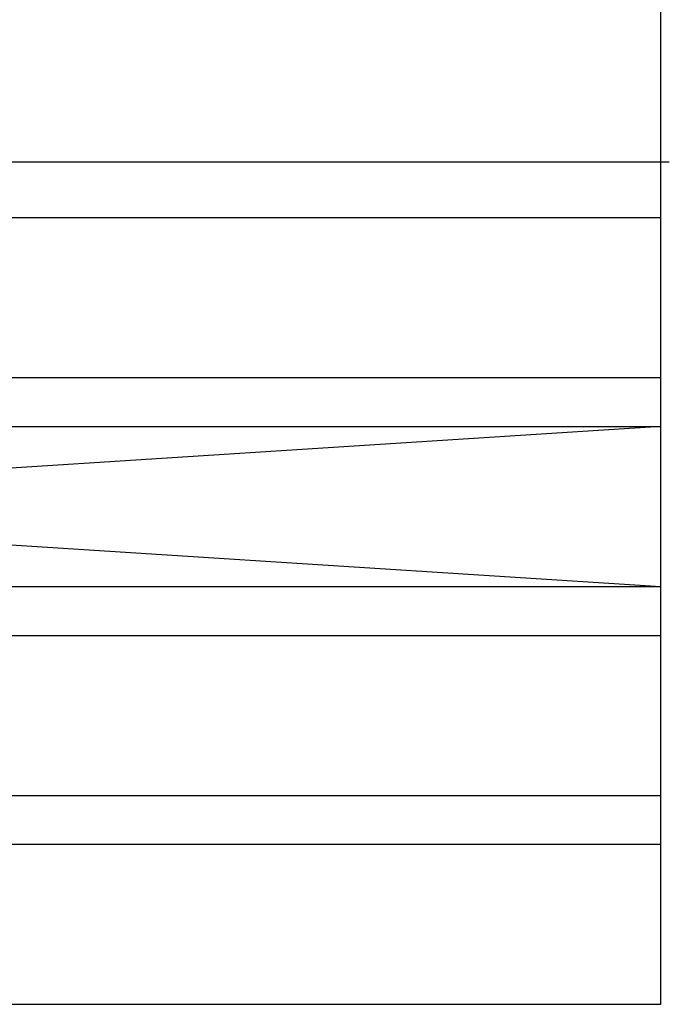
# Model space of a CAD drawing. Header units: metres. Extents: x -8 to 484, y -254 to 116.
# Tile 15 of 172: x 195 to 253, y -153 to -65. Entities that reach past the tile are written whole.
import ezdxf

# ---------------------------------------------------------------- set-up
doc = ezdxf.new("R2010")
doc.units = ezdxf.units.M
doc.layers.add('GTU_A_Hilfslayer', color=3, linetype='Continuous', plot=False)

msp = doc.modelspace()

# ---------------------------------------------------------------- linework, layer by layer
at = {"layer": 'GTU_A_Hilfslayer', "linetype": 'Continuous', "flags": 128}
for points in [[(252.349, -152.968), (252.349, 96.899)], [(28.5, -77.4), (252.349, -77.4)], [(29.27, -77.4), (253.118, -77.4)], [(28.5, -82.4), (252.349, -82.4)], [(28.5, -96.75), (252.349, -96.75)], [(28.5, -101.139), (252.349, -101.139)], [(28.5, -101.139), (252.349, -115.489)], [(252.349, -101.139), (28.5, -115.489)], [(28.5, -115.489), (252.349, -115.489)], [(28.5, -119.879), (252.349, -119.879)], [(28.5, -134.229), (252.349, -134.229)], [(28.5, -138.618), (252.349, -138.618)], [(28.5, -152.968), (252.349, -152.968)]]:
    msp.add_lwpolyline(points, dxfattribs=at)

doc.saveas('drawing.dxf')
